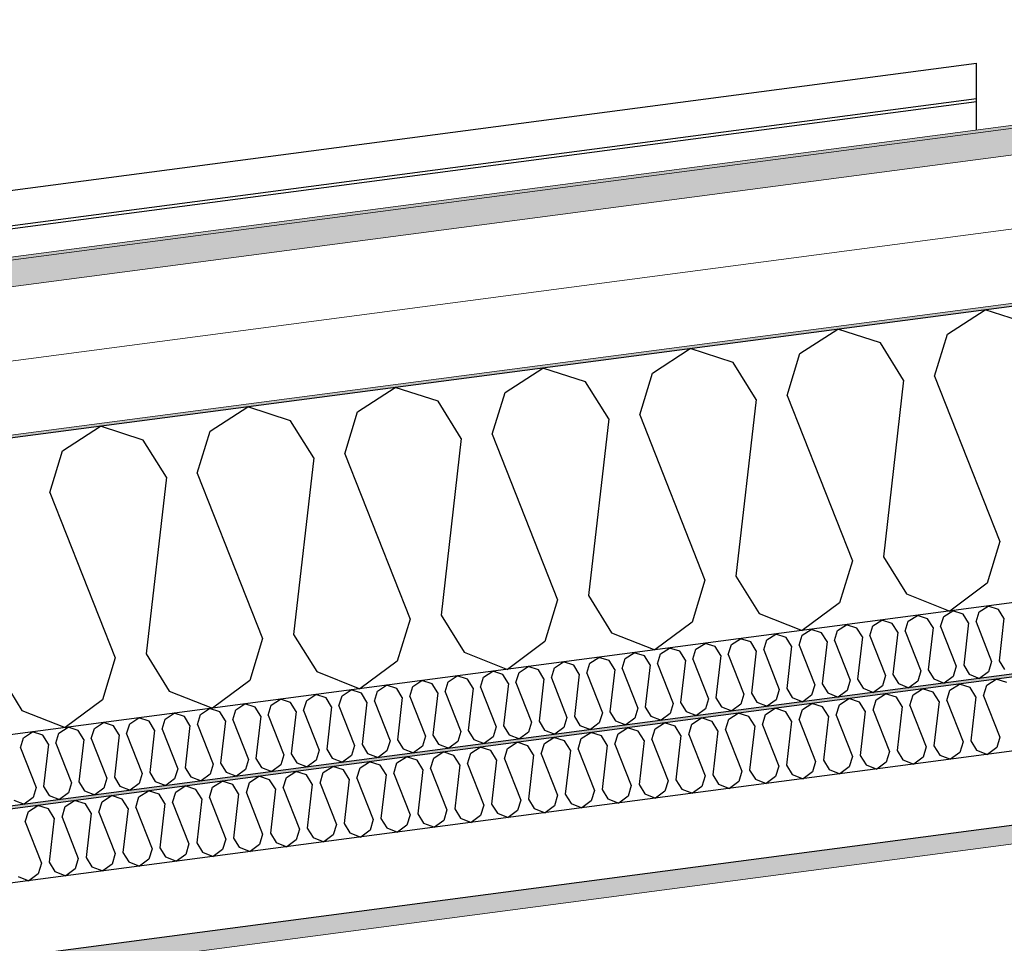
# Model space of a CAD drawing. Header units: millimetres. Extents: x -82116 to -58113, y 850 to 13065.
# Tile 38 of 78: x -69754 to -69084, y 8192 to 8820. Entities that reach past the tile are written whole.
import ezdxf

# ---------------------------------------------------------------- set-up
doc = ezdxf.new("R2010")
doc.units = ezdxf.units.MM
doc.header["$LTSCALE"] = 0.5
doc.header["$MEASUREMENT"] = 0
doc.linetypes.add('PLINE', pattern=[0])
doc.layers.add('236- Innvendig kledning og overflate(Nye konstruksjoner)', color=7, linetype='Continuous', lineweight=0)
doc.layers.add('262- Taktekking(Nye konstruksjoner)', color=7, linetype='Continuous', lineweight=0)
for name, color, linetype in [('256- Faste himlinger og overflatebehandling (Skravur)(Nye konstruksjoner)', 7, 'Continuous'), ('256- Faste himlinger og overflatebehandling(Nye konstruksjoner)', 7, 'Continuous'), ('261- Primærkonstruksjon (tak)', 7, 'Continuous'), ('261- Primærkonstruksjon (tak) (Skravur)', 7, 'Continuous'), ('262- Taktekking (Skravur)(Nye konstruksjoner)', 7, 'Continuous'), ('265- Gesimser_ takrenner og nedløp(Nye konstruksjoner)', 7, 'Continuous')]:
    doc.layers.add(name, color=color, linetype=linetype)

# ---------------------------------------------------------------- blocks, each defined once
blk = doc.blocks.new('*X4')
at = {"layer": '261- Primærkonstruksjon (tak) (Skravur)', "linetype": 'PLINE'}
for p, q in [((-69122.89, 8606.5), (-69097.2, 8623.07)), ((-69068.1, 8613.71), (-69097.2, 8623.07)), ((-69223.2, 8593.29), (-69197.51, 8609.86)), ((-69168.41, 8600.5), (-69197.51, 8609.86)), ((-69152.65, 8575.25), (-69168.41, 8600.5)), ((-69131.58, 8578.03), (-69122.89, 8606.5)), ((-69323.5, 8580.08), (-69297.82, 8596.65)), ((-69268.72, 8587.3), (-69297.82, 8596.65)), ((-69252.96, 8562.05), (-69268.72, 8587.3)), ((-69231.88, 8564.82), (-69223.2, 8593.29)), ((-69423.81, 8566.88), (-69398.12, 8583.45)), ((-69369.02, 8574.09), (-69398.12, 8583.45)), ((-69332.19, 8551.61), (-69323.5, 8580.08)), ((-69353.26, 8548.84), (-69369.02, 8574.09)), ((-69152.65, 8575.25), (-69166.42, 8455.11)), ((-69131.58, 8578.03), (-69087.18, 8465.54)), ((-69524.11, 8553.67), (-69498.43, 8570.24)), ((-69469.33, 8560.89), (-69498.43, 8570.24)), ((-69432.5, 8538.41), (-69423.81, 8566.88)), ((-69453.57, 8535.63), (-69469.33, 8560.89)), ((-69252.96, 8562.05), (-69266.72, 8441.9)), ((-69231.88, 8564.82), (-69187.49, 8452.33)), ((-69624.42, 8540.47), (-69598.74, 8557.04)), ((-69569.64, 8547.68), (-69598.74, 8557.04)), ((-69532.8, 8525.2), (-69524.11, 8553.67)), ((-69553.88, 8522.43), (-69569.64, 8547.68)), ((-69353.26, 8548.84), (-69367.03, 8428.69)), ((-69332.19, 8551.61), (-69287.8, 8439.13)), ((-69724.73, 8527.26), (-69699.04, 8543.83)), ((-69669.94, 8534.47), (-69699.04, 8543.83)), ((-69633.11, 8512), (-69624.42, 8540.47)), ((-69654.18, 8509.22), (-69669.94, 8534.47)), ((-69453.57, 8535.63), (-69467.34, 8415.49)), ((-69432.5, 8538.41), (-69388.1, 8425.92)), ((-69733.41, 8498.79), (-69724.73, 8527.26)), ((-69553.88, 8522.43), (-69567.64, 8402.28)), ((-69532.8, 8525.2), (-69488.41, 8412.71)), ((-69654.18, 8509.22), (-69667.95, 8389.08)), ((-69633.11, 8512), (-69588.72, 8399.51)), ((-69733.41, 8498.79), (-69689.02, 8386.3)), ((-69087.18, 8465.54), (-69095.87, 8437.07)), ((-69166.42, 8455.11), (-69150.66, 8429.85)), ((-69187.49, 8452.33), (-69196.18, 8423.86)), ((-69266.72, 8441.9), (-69250.96, 8416.65)), ((-69287.8, 8439.13), (-69296.48, 8410.66)), ((-69095.87, 8437.07), (-69121.25, 8418.17)), ((-69388.1, 8425.92), (-69396.79, 8397.45)), ((-69367.03, 8428.69), (-69351.27, 8403.44)), ((-69150.66, 8429.85), (-69121.25, 8418.17)), ((-69196.18, 8423.86), (-69221.56, 8404.97)), ((-69488.41, 8412.71), (-69497.1, 8384.24)), ((-69467.34, 8415.49), (-69451.58, 8390.24)), ((-69250.96, 8416.65), (-69221.56, 8404.97)), ((-69296.48, 8410.66), (-69321.86, 8391.76)), ((-69588.72, 8399.51), (-69597.4, 8371.04)), ((-69567.64, 8402.28), (-69551.88, 8377.03)), ((-69351.27, 8403.44), (-69321.86, 8391.76)), ((-69396.79, 8397.45), (-69422.17, 8378.56)), ((-69689.02, 8386.3), (-69697.71, 8357.83)), ((-69667.95, 8389.08), (-69652.19, 8363.83)), ((-69451.58, 8390.24), (-69422.17, 8378.56)), ((-69497.1, 8384.24), (-69522.48, 8365.35)), ((-69768.25, 8375.87), (-69752.49, 8350.62)), ((-69551.88, 8377.03), (-69522.48, 8365.35)), ((-69597.4, 8371.04), (-69622.78, 8352.15)), ((-69652.19, 8363.83), (-69622.78, 8352.15)), ((-69697.71, 8357.83), (-69723.09, 8338.94)), ((-69752.49, 8350.62), (-69723.09, 8338.94))]:
    blk.add_line(p, q, dxfattribs=at)
blk = doc.blocks.new('*X14')
at = {"layer": '256- Faste himlinger og overflatebehandling (Skravur)(Nye konstruksjoner)', "linetype": 'PLINE'}
for p, q in [((-69101.34, 8417.63), (-69095.17, 8421.61)), ((-69088.19, 8419.36), (-69095.17, 8421.61)), ((-69084.41, 8413.3), (-69088.19, 8419.36)), ((-69149.48, 8411.29), (-69143.32, 8415.27)), ((-69136.33, 8413.02), (-69143.32, 8415.27)), ((-69132.55, 8406.96), (-69136.33, 8413.02)), ((-69127.49, 8407.63), (-69125.41, 8414.46)), ((-69125.41, 8414.46), (-69119.24, 8418.44)), ((-69112.26, 8416.19), (-69119.24, 8418.44)), ((-69108.48, 8410.13), (-69112.26, 8416.19)), ((-69103.42, 8410.8), (-69101.34, 8417.63)), ((-69084.41, 8413.3), (-69087.71, 8384.47)), ((-69197.63, 8404.95), (-69191.47, 8408.93)), ((-69184.48, 8406.68), (-69191.47, 8408.93)), ((-69180.7, 8400.62), (-69184.48, 8406.68)), ((-69175.64, 8401.29), (-69173.56, 8408.12)), ((-69173.56, 8408.12), (-69167.39, 8412.1)), ((-69160.41, 8409.85), (-69167.39, 8412.1)), ((-69156.63, 8403.79), (-69160.41, 8409.85)), ((-69151.57, 8404.46), (-69149.48, 8411.29)), ((-69132.55, 8406.96), (-69135.86, 8378.13)), ((-69127.49, 8407.63), (-69116.84, 8380.63)), ((-69108.48, 8410.13), (-69111.78, 8381.3)), ((-69103.42, 8410.8), (-69092.77, 8383.8)), ((-69269.85, 8395.44), (-69263.69, 8399.42)), ((-69256.7, 8397.18), (-69263.69, 8399.42)), ((-69245.78, 8398.61), (-69239.61, 8402.59)), ((-69232.63, 8400.34), (-69239.61, 8402.59)), ((-69228.85, 8394.28), (-69232.63, 8400.34)), ((-69223.79, 8394.95), (-69221.7, 8401.78)), ((-69221.7, 8401.78), (-69215.54, 8405.76)), ((-69208.56, 8403.51), (-69215.54, 8405.76)), ((-69204.77, 8397.45), (-69208.56, 8403.51)), ((-69199.72, 8398.12), (-69197.63, 8404.95)), ((-69180.7, 8400.62), (-69184, 8371.79)), ((-69175.64, 8401.29), (-69164.99, 8374.29)), ((-69156.63, 8403.79), (-69159.93, 8374.96)), ((-69151.57, 8404.46), (-69140.91, 8377.46)), ((-69318, 8389.11), (-69311.83, 8393.08)), ((-69304.85, 8390.84), (-69311.83, 8393.08)), ((-69293.92, 8392.28), (-69287.76, 8396.25)), ((-69280.78, 8394.01), (-69287.76, 8396.25)), ((-69276.99, 8387.95), (-69280.78, 8394.01)), ((-69271.94, 8388.61), (-69269.85, 8395.44)), ((-69252.92, 8391.12), (-69256.7, 8397.18)), ((-69247.86, 8391.78), (-69245.78, 8398.61)), ((-69228.85, 8394.28), (-69232.15, 8365.45)), ((-69223.79, 8394.95), (-69213.13, 8367.95)), ((-69204.77, 8397.45), (-69208.08, 8368.62)), ((-69199.72, 8398.12), (-69189.06, 8371.12)), ((-69366.14, 8382.77), (-69359.98, 8386.74)), ((-69353, 8384.5), (-69359.98, 8386.74)), ((-69344.16, 8379.1), (-69342.07, 8385.94)), ((-69342.07, 8385.94), (-69335.91, 8389.91)), ((-69328.92, 8387.67), (-69335.91, 8389.91)), ((-69325.14, 8381.61), (-69328.92, 8387.67)), ((-69320.08, 8382.27), (-69318, 8389.11)), ((-69301.07, 8384.78), (-69304.85, 8390.84)), ((-69296.01, 8385.44), (-69293.92, 8392.28)), ((-69276.99, 8387.95), (-69280.3, 8359.11)), ((-69271.94, 8388.61), (-69261.28, 8361.61)), ((-69252.92, 8391.12), (-69256.22, 8362.28)), ((-69247.86, 8391.78), (-69237.21, 8364.78)), ((-69414.29, 8376.43), (-69408.13, 8380.41)), ((-69401.14, 8378.16), (-69408.13, 8380.41)), ((-69392.3, 8372.77), (-69390.22, 8379.6)), ((-69390.22, 8379.6), (-69384.05, 8383.57)), ((-69377.07, 8381.33), (-69384.05, 8383.57)), ((-69373.29, 8375.27), (-69377.07, 8381.33)), ((-69368.23, 8375.93), (-69366.14, 8382.77)), ((-69349.21, 8378.44), (-69353, 8384.5)), ((-69344.16, 8379.1), (-69333.5, 8352.11)), ((-69325.14, 8381.61), (-69328.44, 8352.77)), ((-69320.08, 8382.27), (-69309.43, 8355.28)), ((-69301.07, 8384.78), (-69304.37, 8355.94)), ((-69296.01, 8385.44), (-69285.36, 8358.45)), ((-69116.84, 8380.63), (-69118.93, 8373.8)), ((-69111.78, 8381.3), (-69108, 8375.24)), ((-69092.77, 8383.8), (-69094.85, 8376.97)), ((-69087.71, 8384.47), (-69083.93, 8378.41)), ((-69462.44, 8370.09), (-69456.27, 8374.07)), ((-69449.29, 8371.82), (-69456.27, 8374.07)), ((-69440.45, 8366.43), (-69438.37, 8373.26)), ((-69438.37, 8373.26), (-69432.2, 8377.24)), ((-69425.22, 8374.99), (-69432.2, 8377.24)), ((-69421.43, 8368.93), (-69425.22, 8374.99)), ((-69416.38, 8369.6), (-69414.29, 8376.43)), ((-69397.36, 8372.1), (-69401.14, 8378.16)), ((-69392.3, 8372.77), (-69381.65, 8345.77)), ((-69373.29, 8375.27), (-69376.59, 8346.43)), ((-69368.23, 8375.93), (-69357.58, 8348.94)), ((-69349.21, 8378.44), (-69352.52, 8349.6)), ((-69164.99, 8374.29), (-69167.07, 8367.46)), ((-69159.93, 8374.96), (-69156.15, 8368.9)), ((-69140.91, 8377.46), (-69143, 8370.63)), ((-69135.86, 8378.13), (-69132.07, 8372.07)), ((-69118.93, 8373.8), (-69125.02, 8369.26)), ((-69108, 8375.24), (-69100.94, 8372.43)), ((-69094.85, 8376.97), (-69100.94, 8372.43)), ((-69510.59, 8363.75), (-69504.42, 8367.73)), ((-69497.44, 8365.48), (-69504.42, 8367.73)), ((-69488.6, 8360.09), (-69486.51, 8366.92)), ((-69486.51, 8366.92), (-69480.35, 8370.9)), ((-69473.36, 8368.65), (-69480.35, 8370.9)), ((-69469.58, 8362.59), (-69473.36, 8368.65)), ((-69464.52, 8363.26), (-69462.44, 8370.09)), ((-69445.51, 8365.76), (-69449.29, 8371.82)), ((-69445.51, 8365.76), (-69448.81, 8336.93)), ((-69440.45, 8366.43), (-69429.8, 8339.43)), ((-69421.43, 8368.93), (-69424.74, 8340.1)), ((-69416.38, 8369.6), (-69405.72, 8342.6)), ((-69397.36, 8372.1), (-69400.66, 8343.26)), ((-69213.13, 8367.95), (-69215.22, 8361.12)), ((-69208.08, 8368.62), (-69204.29, 8362.56)), ((-69189.06, 8371.12), (-69191.15, 8364.29)), ((-69184, 8371.79), (-69180.22, 8365.73)), ((-69180.22, 8365.73), (-69173.16, 8362.92)), ((-69167.07, 8367.46), (-69173.16, 8362.92)), ((-69156.15, 8368.9), (-69149.09, 8366.09)), ((-69143, 8370.63), (-69149.09, 8366.09)), ((-69132.07, 8372.07), (-69125.02, 8369.26)), ((-69558.73, 8357.41), (-69552.57, 8361.39)), ((-69545.58, 8359.14), (-69552.57, 8361.39)), ((-69541.8, 8353.08), (-69545.58, 8359.14)), ((-69536.74, 8353.75), (-69534.66, 8360.58)), ((-69534.66, 8360.58), (-69528.5, 8364.56)), ((-69521.51, 8362.31), (-69528.5, 8364.56)), ((-69517.73, 8356.25), (-69521.51, 8362.31)), ((-69512.67, 8356.92), (-69510.59, 8363.75)), ((-69493.66, 8359.42), (-69497.44, 8365.48)), ((-69493.66, 8359.42), (-69496.96, 8330.59)), ((-69488.6, 8360.09), (-69477.94, 8333.09)), ((-69469.58, 8362.59), (-69472.89, 8333.76)), ((-69464.52, 8363.26), (-69453.87, 8336.26)), ((-69280.3, 8359.11), (-69276.51, 8353.05)), ((-69261.28, 8361.61), (-69263.37, 8354.78)), ((-69256.22, 8362.28), (-69252.44, 8356.22)), ((-69237.21, 8364.78), (-69239.29, 8357.95)), ((-69232.15, 8365.45), (-69228.37, 8359.39)), ((-69228.37, 8359.39), (-69221.31, 8356.59)), ((-69215.22, 8361.12), (-69221.31, 8356.59)), ((-69204.29, 8362.56), (-69197.24, 8359.76)), ((-69191.15, 8364.29), (-69197.24, 8359.76)), ((-69606.88, 8351.07), (-69600.72, 8355.05)), ((-69593.73, 8352.8), (-69600.72, 8355.05)), ((-69589.95, 8346.74), (-69593.73, 8352.8)), ((-69584.89, 8347.41), (-69582.81, 8354.24)), ((-69582.81, 8354.24), (-69576.64, 8358.22)), ((-69569.66, 8355.97), (-69576.64, 8358.22)), ((-69565.88, 8349.91), (-69569.66, 8355.97)), ((-69560.82, 8350.58), (-69558.73, 8357.41)), ((-69541.8, 8353.08), (-69545.11, 8324.25)), ((-69536.74, 8353.75), (-69526.09, 8326.75)), ((-69517.73, 8356.25), (-69521.03, 8327.42)), ((-69512.67, 8356.92), (-69502.02, 8329.92)), ((-69328.44, 8352.77), (-69324.66, 8346.71)), ((-69309.43, 8355.28), (-69311.51, 8348.44)), ((-69304.37, 8355.94), (-69300.59, 8349.88)), ((-69285.36, 8358.45), (-69287.44, 8351.61)), ((-69276.51, 8353.05), (-69269.46, 8350.25)), ((-69263.37, 8354.78), (-69269.46, 8350.25)), ((-69252.44, 8356.22), (-69245.38, 8353.42)), ((-69239.29, 8357.95), (-69245.38, 8353.42)), ((-69679.1, 8341.57), (-69672.94, 8345.54)), ((-69665.95, 8343.3), (-69672.94, 8345.54)), ((-69655.03, 8344.74), (-69648.86, 8348.71)), ((-69641.88, 8346.47), (-69648.86, 8348.71)), ((-69638.1, 8340.41), (-69641.88, 8346.47)), ((-69633.04, 8341.07), (-69630.95, 8347.9)), ((-69630.95, 8347.9), (-69624.79, 8351.88)), ((-69617.81, 8349.64), (-69624.79, 8351.88)), ((-69614.02, 8343.58), (-69617.81, 8349.64)), ((-69608.97, 8344.24), (-69606.88, 8351.07)), ((-69589.95, 8346.74), (-69593.25, 8317.91)), ((-69584.89, 8347.41), (-69574.24, 8320.41)), ((-69565.88, 8349.91), (-69569.18, 8321.08)), ((-69560.82, 8350.58), (-69550.16, 8323.58)), ((-69381.65, 8345.77), (-69383.73, 8338.94)), ((-69376.59, 8346.43), (-69372.81, 8340.37)), ((-69357.58, 8348.94), (-69359.66, 8342.1)), ((-69352.52, 8349.6), (-69348.74, 8343.54)), ((-69333.5, 8352.11), (-69335.59, 8345.27)), ((-69324.66, 8346.71), (-69317.6, 8343.91)), ((-69311.51, 8348.44), (-69317.6, 8343.91)), ((-69300.59, 8349.88), (-69293.53, 8347.08)), ((-69287.44, 8351.61), (-69293.53, 8347.08)), ((-69727.25, 8335.23), (-69721.08, 8339.2)), ((-69714.1, 8336.96), (-69721.08, 8339.2)), ((-69703.17, 8338.4), (-69697.01, 8342.37)), ((-69690.03, 8340.13), (-69697.01, 8342.37)), ((-69686.24, 8334.07), (-69690.03, 8340.13)), ((-69681.19, 8334.73), (-69679.1, 8341.57)), ((-69662.17, 8337.24), (-69665.95, 8343.3)), ((-69657.11, 8337.9), (-69655.03, 8344.74)), ((-69638.1, 8340.41), (-69641.4, 8311.57)), ((-69633.04, 8341.07), (-69622.38, 8314.07)), ((-69614.02, 8343.58), (-69617.33, 8314.74)), ((-69608.97, 8344.24), (-69598.31, 8317.24)), ((-69429.8, 8339.43), (-69431.88, 8332.6)), ((-69424.74, 8340.1), (-69420.96, 8334.03)), ((-69405.72, 8342.6), (-69407.81, 8335.77)), ((-69400.66, 8343.26), (-69396.88, 8337.2)), ((-69383.73, 8338.94), (-69389.83, 8334.4)), ((-69372.81, 8340.37), (-69365.75, 8337.57)), ((-69359.66, 8342.1), (-69365.75, 8337.57)), ((-69348.74, 8343.54), (-69341.68, 8340.74)), ((-69335.59, 8345.27), (-69341.68, 8340.74)), ((-69751.32, 8332.06), (-69745.16, 8336.03)), ((-69738.17, 8333.79), (-69745.16, 8336.03)), ((-69734.39, 8327.73), (-69738.17, 8333.79)), ((-69729.33, 8328.39), (-69727.25, 8335.23)), ((-69710.32, 8330.9), (-69714.1, 8336.96)), ((-69705.26, 8331.56), (-69703.17, 8338.4)), ((-69686.24, 8334.07), (-69689.55, 8305.23)), ((-69681.19, 8334.73), (-69670.53, 8307.74)), ((-69662.17, 8337.24), (-69665.47, 8308.4)), ((-69657.11, 8337.9), (-69646.46, 8310.91)), ((-69477.94, 8333.09), (-69480.03, 8326.26)), ((-69472.89, 8333.76), (-69469.1, 8327.7)), ((-69453.87, 8336.26), (-69455.95, 8329.43)), ((-69448.81, 8336.93), (-69445.03, 8330.87)), ((-69431.88, 8332.6), (-69437.97, 8328.06)), ((-69420.96, 8334.03), (-69413.9, 8331.23)), ((-69407.81, 8335.77), (-69413.9, 8331.23)), ((-69396.88, 8337.2), (-69389.83, 8334.4)), ((-69753.41, 8325.22), (-69751.32, 8332.06)), ((-69734.39, 8327.73), (-69737.69, 8298.89)), ((-69729.33, 8328.39), (-69718.68, 8301.4)), ((-69710.32, 8330.9), (-69713.62, 8302.06)), ((-69705.26, 8331.56), (-69694.61, 8304.57)), ((-69526.09, 8326.75), (-69528.18, 8319.92)), ((-69521.03, 8327.42), (-69517.25, 8321.36)), ((-69502.02, 8329.92), (-69504.1, 8323.09)), ((-69496.96, 8330.59), (-69493.18, 8324.53)), ((-69480.03, 8326.26), (-69486.12, 8321.72)), ((-69469.1, 8327.7), (-69462.05, 8324.89)), ((-69455.95, 8329.43), (-69462.05, 8324.89)), ((-69445.03, 8330.87), (-69437.97, 8328.06)), ((-69753.41, 8325.22), (-69742.75, 8298.23)), ((-69574.24, 8320.41), (-69576.32, 8313.58)), ((-69569.18, 8321.08), (-69565.4, 8315.02)), ((-69550.16, 8323.58), (-69552.25, 8316.75)), ((-69545.11, 8324.25), (-69541.32, 8318.19)), ((-69528.18, 8319.92), (-69534.27, 8315.38)), ((-69517.25, 8321.36), (-69510.19, 8318.55)), ((-69504.1, 8323.09), (-69510.19, 8318.55)), ((-69493.18, 8324.53), (-69486.12, 8321.72)), ((-69622.38, 8314.07), (-69624.47, 8307.24)), ((-69617.33, 8314.74), (-69613.54, 8308.68)), ((-69598.31, 8317.24), (-69600.4, 8310.41)), ((-69593.25, 8317.91), (-69589.47, 8311.85)), ((-69576.32, 8313.58), (-69582.41, 8309.05)), ((-69565.4, 8315.02), (-69558.34, 8312.22)), ((-69552.25, 8316.75), (-69558.34, 8312.22)), ((-69541.32, 8318.19), (-69534.27, 8315.38)), ((-69670.53, 8307.74), (-69672.62, 8300.9)), ((-69665.47, 8308.4), (-69661.69, 8302.34)), ((-69646.46, 8310.91), (-69648.54, 8304.07)), ((-69641.4, 8311.57), (-69637.62, 8305.51)), ((-69637.62, 8305.51), (-69630.56, 8302.71)), ((-69624.47, 8307.24), (-69630.56, 8302.71)), ((-69613.54, 8308.68), (-69606.49, 8305.88)), ((-69600.4, 8310.41), (-69606.49, 8305.88)), ((-69589.47, 8311.85), (-69582.41, 8309.05)), ((-69737.69, 8298.89), (-69733.91, 8292.83)), ((-69718.68, 8301.4), (-69720.76, 8294.56)), ((-69713.62, 8302.06), (-69709.84, 8296)), ((-69694.61, 8304.57), (-69696.69, 8297.73)), ((-69689.55, 8305.23), (-69685.77, 8299.17)), ((-69685.77, 8299.17), (-69678.71, 8296.37)), ((-69672.62, 8300.9), (-69678.71, 8296.37)), ((-69661.69, 8302.34), (-69654.63, 8299.54)), ((-69648.54, 8304.07), (-69654.63, 8299.54)), ((-69742.75, 8298.23), (-69744.84, 8291.39)), ((-69733.91, 8292.83), (-69726.85, 8290.03)), ((-69720.76, 8294.56), (-69726.85, 8290.03)), ((-69709.84, 8296), (-69702.78, 8293.2)), ((-69696.69, 8297.73), (-69702.78, 8293.2)), ((-69757.99, 8289.66), (-69750.93, 8286.86)), ((-69744.84, 8291.39), (-69750.93, 8286.86))]:
    blk.add_line(p, q, dxfattribs=at)
blk = doc.blocks.new('*X15')
at = {"layer": '256- Faste himlinger og overflatebehandling (Skravur)(Nye konstruksjoner)', "linetype": 'PLINE'}
for p, q in [((-69121.15, 8364.46), (-69114.72, 8368.6)), ((-69107.45, 8366.26), (-69114.72, 8368.6)), ((-69103.51, 8359.95), (-69107.45, 8366.26)), ((-69098.24, 8360.64), (-69096.07, 8367.76)), ((-69096.07, 8367.76), (-69089.65, 8371.9)), ((-69082.37, 8369.56), (-69089.65, 8371.9)), ((-69171.3, 8357.86), (-69164.88, 8362)), ((-69157.6, 8359.66), (-69164.88, 8362)), ((-69153.66, 8353.35), (-69157.6, 8359.66)), ((-69148.39, 8354.04), (-69146.22, 8361.16)), ((-69146.22, 8361.16), (-69139.8, 8365.3)), ((-69132.53, 8362.96), (-69139.8, 8365.3)), ((-69128.59, 8356.65), (-69132.53, 8362.96)), ((-69123.32, 8357.34), (-69121.15, 8364.46)), ((-69103.51, 8359.95), (-69106.95, 8329.91)), ((-69098.24, 8360.64), (-69087.14, 8332.52)), ((-69221.45, 8351.25), (-69215.03, 8355.4)), ((-69207.76, 8353.06), (-69215.03, 8355.4)), ((-69203.82, 8346.74), (-69207.76, 8353.06)), ((-69198.55, 8347.44), (-69196.38, 8354.55)), ((-69196.38, 8354.55), (-69189.95, 8358.7)), ((-69182.68, 8356.36), (-69189.95, 8358.7)), ((-69178.74, 8350.04), (-69182.68, 8356.36)), ((-69173.47, 8350.74), (-69171.3, 8357.86)), ((-69153.66, 8353.35), (-69157.1, 8323.31)), ((-69148.39, 8354.04), (-69137.3, 8325.92)), ((-69128.59, 8356.65), (-69132.03, 8326.61)), ((-69123.32, 8357.34), (-69112.22, 8329.22)), ((-69296.68, 8341.35), (-69290.26, 8345.49)), ((-69282.99, 8343.15), (-69290.26, 8345.49)), ((-69271.61, 8344.65), (-69265.18, 8348.79)), ((-69257.91, 8346.45), (-69265.18, 8348.79)), ((-69253.97, 8340.14), (-69257.91, 8346.45)), ((-69248.7, 8340.83), (-69246.53, 8347.95)), ((-69246.53, 8347.95), (-69240.11, 8352.09)), ((-69232.83, 8349.75), (-69240.11, 8352.09)), ((-69228.89, 8343.44), (-69232.83, 8349.75)), ((-69223.62, 8344.14), (-69221.45, 8351.25)), ((-69203.82, 8346.74), (-69207.26, 8316.71)), ((-69198.55, 8347.44), (-69187.45, 8319.31)), ((-69178.74, 8350.04), (-69182.18, 8320.01)), ((-69173.47, 8350.74), (-69162.37, 8322.62)), ((-69346.84, 8334.75), (-69340.41, 8338.89)), ((-69333.14, 8336.55), (-69340.41, 8338.89)), ((-69321.76, 8338.05), (-69315.34, 8342.19)), ((-69308.06, 8339.85), (-69315.34, 8342.19)), ((-69304.12, 8333.54), (-69308.06, 8339.85)), ((-69298.85, 8334.23), (-69296.68, 8341.35)), ((-69279.05, 8336.84), (-69282.99, 8343.15)), ((-69273.78, 8337.53), (-69271.61, 8344.65)), ((-69253.97, 8340.14), (-69257.41, 8310.1)), ((-69248.7, 8340.83), (-69237.6, 8312.71)), ((-69228.89, 8343.44), (-69232.33, 8313.41)), ((-69223.62, 8344.14), (-69212.53, 8316.01)), ((-69396.99, 8328.14), (-69390.57, 8332.29)), ((-69383.29, 8329.95), (-69390.57, 8332.29)), ((-69371.91, 8331.44), (-69365.49, 8335.59)), ((-69358.22, 8333.25), (-69365.49, 8335.59)), ((-69354.28, 8326.93), (-69358.22, 8333.25)), ((-69349.01, 8327.63), (-69346.84, 8334.75)), ((-69329.2, 8330.24), (-69333.14, 8336.55)), ((-69323.93, 8330.93), (-69321.76, 8338.05)), ((-69304.12, 8333.54), (-69307.56, 8303.5)), ((-69298.85, 8334.23), (-69287.76, 8306.11)), ((-69279.05, 8336.84), (-69282.49, 8306.8)), ((-69273.78, 8337.53), (-69262.68, 8309.41)), ((-69087.14, 8332.52), (-69089.32, 8325.4)), ((-69447.14, 8321.54), (-69440.72, 8325.68)), ((-69433.45, 8323.34), (-69440.72, 8325.68)), ((-69422.07, 8324.84), (-69415.64, 8328.98)), ((-69408.37, 8326.65), (-69415.64, 8328.98)), ((-69404.43, 8320.33), (-69408.37, 8326.65)), ((-69399.16, 8321.03), (-69396.99, 8328.14)), ((-69379.35, 8323.63), (-69383.29, 8329.95)), ((-69374.08, 8324.33), (-69371.91, 8331.44)), ((-69354.28, 8326.93), (-69357.72, 8296.9)), ((-69349.01, 8327.63), (-69337.91, 8299.51)), ((-69329.2, 8330.24), (-69332.64, 8300.2)), ((-69323.93, 8330.93), (-69312.83, 8302.81)), ((-69137.3, 8325.92), (-69139.47, 8318.8)), ((-69132.03, 8326.61), (-69128.09, 8320.3)), ((-69112.22, 8329.22), (-69114.39, 8322.1)), ((-69106.95, 8329.91), (-69103.01, 8323.6)), ((-69089.32, 8325.4), (-69095.66, 8320.68)), ((-69497.3, 8314.94), (-69490.87, 8319.08)), ((-69483.6, 8316.74), (-69490.87, 8319.08)), ((-69472.22, 8318.24), (-69465.8, 8322.38)), ((-69458.52, 8320.04), (-69465.8, 8322.38)), ((-69454.58, 8313.73), (-69458.52, 8320.04)), ((-69449.31, 8314.42), (-69447.14, 8321.54)), ((-69429.51, 8317.03), (-69433.45, 8323.34)), ((-69424.24, 8317.72), (-69422.07, 8324.84)), ((-69404.43, 8320.33), (-69407.87, 8290.3)), ((-69399.16, 8321.03), (-69388.06, 8292.9)), ((-69379.35, 8323.63), (-69382.79, 8293.6)), ((-69374.08, 8324.33), (-69362.99, 8296.21)), ((-69187.45, 8319.31), (-69189.62, 8312.2)), ((-69182.18, 8320.01), (-69178.24, 8313.7)), ((-69162.37, 8322.62), (-69164.54, 8315.5)), ((-69157.1, 8323.31), (-69153.16, 8317)), ((-69139.47, 8318.8), (-69145.81, 8314.08)), ((-69128.09, 8320.3), (-69120.74, 8317.38)), ((-69114.39, 8322.1), (-69120.74, 8317.38)), ((-69103.01, 8323.6), (-69095.66, 8320.68)), ((-69547.45, 8308.33), (-69541.03, 8312.48)), ((-69533.75, 8310.14), (-69541.03, 8312.48)), ((-69522.37, 8311.64), (-69515.95, 8315.78)), ((-69508.68, 8313.44), (-69515.95, 8315.78)), ((-69504.74, 8307.13), (-69508.68, 8313.44)), ((-69499.47, 8307.82), (-69497.3, 8314.94)), ((-69479.66, 8310.43), (-69483.6, 8316.74)), ((-69474.39, 8311.12), (-69472.22, 8318.24)), ((-69454.58, 8313.73), (-69458.02, 8283.69)), ((-69449.31, 8314.42), (-69438.22, 8286.3)), ((-69429.51, 8317.03), (-69432.95, 8286.99)), ((-69424.24, 8317.72), (-69413.14, 8289.6)), ((-69237.6, 8312.71), (-69239.77, 8305.59)), ((-69232.33, 8313.41), (-69228.39, 8307.09)), ((-69212.53, 8316.01), (-69214.7, 8308.9)), ((-69207.26, 8316.71), (-69203.32, 8310.39)), ((-69189.62, 8312.2), (-69195.97, 8307.47)), ((-69178.24, 8313.7), (-69170.89, 8310.78)), ((-69164.54, 8315.5), (-69170.89, 8310.78)), ((-69153.16, 8317), (-69145.81, 8314.08)), ((-69597.6, 8301.73), (-69591.18, 8305.87)), ((-69583.91, 8303.54), (-69591.18, 8305.87)), ((-69572.53, 8305.03), (-69566.1, 8309.18)), ((-69558.83, 8306.84), (-69566.1, 8309.18)), ((-69554.89, 8300.52), (-69558.83, 8306.84)), ((-69549.62, 8301.22), (-69547.45, 8308.33)), ((-69529.81, 8303.83), (-69533.75, 8310.14)), ((-69524.54, 8304.52), (-69522.37, 8311.64)), ((-69504.74, 8307.13), (-69508.18, 8277.09)), ((-69499.47, 8307.82), (-69488.37, 8279.7)), ((-69479.66, 8310.43), (-69483.1, 8280.39)), ((-69474.39, 8311.12), (-69463.29, 8283)), ((-69287.76, 8306.11), (-69289.93, 8298.99)), ((-69282.49, 8306.8), (-69278.55, 8300.49)), ((-69262.68, 8309.41), (-69264.85, 8302.29)), ((-69257.41, 8310.1), (-69253.47, 8303.79)), ((-69239.77, 8305.59), (-69246.12, 8300.87)), ((-69228.39, 8307.09), (-69221.04, 8304.17)), ((-69214.7, 8308.9), (-69221.04, 8304.17)), ((-69203.32, 8310.39), (-69195.97, 8307.47)), ((-69647.75, 8295.13), (-69641.33, 8299.27)), ((-69634.06, 8296.93), (-69641.33, 8299.27)), ((-69622.68, 8298.43), (-69616.26, 8302.57)), ((-69608.98, 8300.23), (-69616.26, 8302.57)), ((-69605.04, 8293.92), (-69608.98, 8300.23)), ((-69599.77, 8294.61), (-69597.6, 8301.73)), ((-69579.97, 8297.22), (-69583.91, 8303.54)), ((-69574.7, 8297.92), (-69572.53, 8305.03)), ((-69554.89, 8300.52), (-69558.33, 8270.49)), ((-69549.62, 8301.22), (-69538.52, 8273.1)), ((-69529.81, 8303.83), (-69533.25, 8273.79)), ((-69524.54, 8304.52), (-69513.45, 8276.4)), ((-69337.91, 8299.51), (-69340.08, 8292.39)), ((-69332.64, 8300.2), (-69328.7, 8293.89)), ((-69312.83, 8302.81), (-69315, 8295.69)), ((-69307.56, 8303.5), (-69303.62, 8297.19)), ((-69289.93, 8298.99), (-69296.27, 8294.27)), ((-69278.55, 8300.49), (-69271.2, 8297.57)), ((-69264.85, 8302.29), (-69271.2, 8297.57)), ((-69253.47, 8303.79), (-69246.12, 8300.87)), ((-69697.91, 8288.53), (-69691.49, 8292.67)), ((-69684.21, 8290.33), (-69691.49, 8292.67)), ((-69672.83, 8291.83), (-69666.41, 8295.97)), ((-69659.14, 8293.63), (-69666.41, 8295.97)), ((-69655.2, 8287.32), (-69659.14, 8293.63)), ((-69649.93, 8288.01), (-69647.75, 8295.13)), ((-69630.12, 8290.62), (-69634.06, 8296.93)), ((-69624.85, 8291.31), (-69622.68, 8298.43)), ((-69605.04, 8293.92), (-69608.48, 8263.88)), ((-69599.77, 8294.61), (-69588.68, 8266.49)), ((-69579.97, 8297.22), (-69583.41, 8267.19)), ((-69574.7, 8297.92), (-69563.6, 8269.79)), ((-69388.06, 8292.9), (-69390.23, 8285.79)), ((-69382.79, 8293.6), (-69378.85, 8287.28)), ((-69362.99, 8296.21), (-69365.16, 8289.09)), ((-69357.72, 8296.9), (-69353.78, 8290.59)), ((-69340.08, 8292.39), (-69346.43, 8287.67)), ((-69328.7, 8293.89), (-69321.35, 8290.97)), ((-69315, 8295.69), (-69321.35, 8290.97)), ((-69303.62, 8297.19), (-69296.27, 8294.27)), ((-69748.06, 8281.92), (-69741.64, 8286.07)), ((-69734.37, 8283.73), (-69741.64, 8286.07)), ((-69725.16, 8278.11), (-69722.98, 8285.23)), ((-69722.98, 8285.23), (-69716.56, 8289.37)), ((-69709.29, 8287.03), (-69716.56, 8289.37)), ((-69705.35, 8280.72), (-69709.29, 8287.03)), ((-69700.08, 8281.41), (-69697.91, 8288.53)), ((-69680.27, 8284.02), (-69684.21, 8290.33)), ((-69675, 8284.71), (-69672.83, 8291.83)), ((-69655.2, 8287.32), (-69658.64, 8257.28)), ((-69649.93, 8288.01), (-69638.83, 8259.89)), ((-69630.12, 8290.62), (-69633.56, 8260.58)), ((-69624.85, 8291.31), (-69613.75, 8263.19)), ((-69438.22, 8286.3), (-69440.39, 8279.18)), ((-69432.95, 8286.99), (-69429.01, 8280.68)), ((-69413.14, 8289.6), (-69415.31, 8282.48)), ((-69407.87, 8290.3), (-69403.93, 8283.98)), ((-69390.23, 8285.79), (-69396.58, 8281.06)), ((-69378.85, 8287.28), (-69371.5, 8284.36)), ((-69365.16, 8289.09), (-69371.5, 8284.36)), ((-69353.78, 8290.59), (-69346.43, 8287.67)), ((-69750.23, 8274.81), (-69748.06, 8281.92)), ((-69730.43, 8277.41), (-69734.37, 8283.73)), ((-69705.35, 8280.72), (-69708.79, 8250.68)), ((-69700.08, 8281.41), (-69688.98, 8253.29)), ((-69680.27, 8284.02), (-69683.71, 8253.98)), ((-69675, 8284.71), (-69663.91, 8256.59)), ((-69488.37, 8279.7), (-69490.54, 8272.58)), ((-69483.1, 8280.39), (-69479.16, 8274.08)), ((-69463.29, 8283), (-69465.46, 8275.88)), ((-69458.02, 8283.69), (-69454.08, 8277.38)), ((-69440.39, 8279.18), (-69446.73, 8274.46)), ((-69429.01, 8280.68), (-69421.66, 8277.76)), ((-69415.31, 8282.48), (-69421.66, 8277.76)), ((-69403.93, 8283.98), (-69396.58, 8281.06)), ((-69750.23, 8274.81), (-69739.14, 8246.68)), ((-69730.43, 8277.41), (-69733.87, 8247.38)), ((-69725.16, 8278.11), (-69714.06, 8249.99)), ((-69538.52, 8273.1), (-69540.69, 8265.98)), ((-69533.25, 8273.79), (-69529.31, 8267.48)), ((-69513.45, 8276.4), (-69515.62, 8269.28)), ((-69508.18, 8277.09), (-69504.24, 8270.78)), ((-69490.54, 8272.58), (-69496.89, 8267.86)), ((-69479.16, 8274.08), (-69471.81, 8271.16)), ((-69465.46, 8275.88), (-69471.81, 8271.16)), ((-69454.08, 8277.38), (-69446.73, 8274.46)), ((-69588.68, 8266.49), (-69590.85, 8259.37)), ((-69583.41, 8267.19), (-69579.47, 8260.87)), ((-69563.6, 8269.79), (-69565.77, 8262.68)), ((-69558.33, 8270.49), (-69554.39, 8264.17)), ((-69540.69, 8265.98), (-69547.04, 8261.25)), ((-69529.31, 8267.48), (-69521.96, 8264.56)), ((-69515.62, 8269.28), (-69521.96, 8264.56)), ((-69504.24, 8270.78), (-69496.89, 8267.86)), ((-69638.83, 8259.89), (-69641, 8252.77)), ((-69633.56, 8260.58), (-69629.62, 8254.27)), ((-69613.75, 8263.19), (-69615.92, 8256.07)), ((-69608.48, 8263.88), (-69604.54, 8257.57)), ((-69590.85, 8259.37), (-69597.19, 8254.65)), ((-69579.47, 8260.87), (-69572.12, 8257.95)), ((-69565.77, 8262.68), (-69572.12, 8257.95)), ((-69554.39, 8264.17), (-69547.04, 8261.25)), ((-69688.98, 8253.29), (-69691.15, 8246.17)), ((-69683.71, 8253.98), (-69679.77, 8247.67)), ((-69663.91, 8256.59), (-69666.08, 8249.47)), ((-69658.64, 8257.28), (-69654.7, 8250.97)), ((-69641, 8252.77), (-69647.35, 8248.05)), ((-69629.62, 8254.27), (-69622.27, 8251.35)), ((-69615.92, 8256.07), (-69622.27, 8251.35)), ((-69604.54, 8257.57), (-69597.19, 8254.65)), ((-69739.14, 8246.68), (-69741.31, 8239.57)), ((-69733.87, 8247.38), (-69729.93, 8241.06)), ((-69714.06, 8249.99), (-69716.23, 8242.87)), ((-69708.79, 8250.68), (-69704.85, 8244.37)), ((-69691.15, 8246.17), (-69697.5, 8241.45)), ((-69679.77, 8247.67), (-69672.42, 8244.75)), ((-69666.08, 8249.47), (-69672.42, 8244.75)), ((-69654.7, 8250.97), (-69647.35, 8248.05)), ((-69741.31, 8239.57), (-69747.65, 8234.84)), ((-69729.93, 8241.06), (-69722.58, 8238.14)), ((-69716.23, 8242.87), (-69722.58, 8238.14)), ((-69704.85, 8244.37), (-69697.5, 8241.45)), ((-69755, 8237.76), (-69747.65, 8234.84))]:
    blk.add_line(p, q, dxfattribs=at)

msp = doc.modelspace()

# ---------------------------------------------------------------- hatches: boundary and pattern name
at = {"layer": '256- Faste himlinger og overflatebehandling (Skravur)(Nye konstruksjoner)', "linetype": 'Continuous'}
msp.add_hatch(color=256, dxfattribs=at).paths.add_polyline_path([(-77605.66, 7252.77), (-77605.66, 7250.75), (-68823.16, 8406.99), (-68823.16, 8409)])
h = msp.add_hatch(dxfattribs=at)
h.set_pattern_fill('Gips', color=256, style=0, pattern_type=2)
h.set_pattern_definition([(7.5, (0, 0), (-11.3039, 85.86164), [0, -50]), (7.5, (19.13, 46.19), (-11.3039, 85.86164), [0, -50])])
h.paths.add_polyline_path([(-77605.66, 7137.28), (-68823.16, 8293.52), (-68823.16, 8306.12), (-77605.66, 7149.89)])
at = {"layer": '262- Taktekking (Skravur)(Nye konstruksjoner)', "linetype": 'Continuous'}
msp.add_hatch(color=256, dxfattribs=at).paths.add_polyline_path([(-78052.35, 7567.15), (-78118.16, 7558.49), (-78118.16, 7556.47), (-64188.16, 9390.39), (-64188.16, 9392.41)])
h = msp.add_hatch(dxfattribs=at)
h.set_pattern_fill('Prikker_tett', color=256, style=0, pattern_type=2)
h.set_pattern_definition([(0, (0, 0), (0, 43.30127), [0, -25]), (0, (12.5, 21.65), (0, 43.30127), [0, -25])])
h.paths.add_polyline_path([(-78118.16, 7435.43), (-64188.16, 9269.35), (-64188.16, 9271.37), (-78118.16, 7437.45)])
at = {"layer": '262- Taktekking(Nye konstruksjoner)', "linetype": 'Continuous'}
msp.add_hatch(color=256, dxfattribs=at).paths.add_polyline_path([(-78118.16, 7538.31), (-64188.16, 9372.23), (-64188.16, 9390.39), (-78118.16, 7556.47)])

# ---------------------------------------------------------------- linework, layer by layer
at = {"layer": '236- Innvendig kledning og overflate(Nye konstruksjoner)', "linetype": 'PLINE'}
msp.add_line((-68823.16, 8293.52), (-77605.66, 7137.28), dxfattribs=at)
at = {"layer": '256- Faste himlinger og overflatebehandling(Nye konstruksjoner)', "linetype": 'PLINE'}
for p, q in [((-68823.16, 8409), (-77605.66, 7252.77)), ((-68823.16, 8406.99), (-77605.66, 7250.75)), ((-68823.16, 8356.55), (-77605.66, 7200.32)), ((-68823.16, 8306.12), (-77605.66, 7149.89))]:
    msp.add_line(p, q, dxfattribs=at)
at = {"layer": '261- Primærkonstruksjon (tak)', "linetype": 'PLINE'}
msp.add_line((-64238.16, 9262.77), (-77818.16, 7474.93), dxfattribs=at)
at = {"layer": '261- Primærkonstruksjon (tak)', "linetype": 'PLINE', "flags": 128}
msp.add_lwpolyline([(-64388.16, 9041.3), (-68523.16, 8496.91), (-68535.66, 8495.27), (-68538.16, 8494.94), (-68548.16, 8493.62), (-68648.16, 8480.46), (-68698.16, 8473.87), (-68798.16, 8460.71), (-68810.66, 8459.06), (-68823.16, 8457.42), (-77605.66, 7301.18)], dxfattribs=at)
at = {"layer": '262- Taktekking(Nye konstruksjoner)', "linetype": 'PLINE'}
for p, q in [((-64188.16, 9392.41), (-78118.16, 7558.49)), ((-64188.16, 9390.39), (-78118.16, 7556.47)), ((-64188.16, 9372.23), (-78118.16, 7538.31)), ((-64188.16, 9321.8), (-78118.16, 7487.88)), ((-64188.16, 9271.37), (-78118.16, 7437.45))]:
    msp.add_line(p, q, dxfattribs=at)
at = {"layer": '265- Gesimser_ takrenner og nedløp(Nye konstruksjoner)', "linetype": 'PLINE'}
for p, q in [((-78118.16, 7603.93), (-69103.16, 8790.77)), ((-69103.16, 8766.48), (-69103.16, 8790.77)), ((-69103.16, 8766.48), (-78118.16, 7579.64)), ((-78118.16, 7577.83), (-69103.16, 8764.68)), ((-69103.16, 8764.68), (-69103.16, 8766.48)), ((-69103.16, 8745.33), (-69103.16, 8764.68))]:
    msp.add_line(p, q, dxfattribs=at)

# ---------------------------------------------------------------- block references
at = {"layer": '256- Faste himlinger og overflatebehandling(Nye konstruksjoner)'}
for name in ['*X14', '*X15']:
    msp.add_blockref(name, (0, 0), dxfattribs=at)
at = {"layer": '261- Primærkonstruksjon (tak)'}
msp.add_blockref('*X4', (0, 0), dxfattribs=at)

doc.saveas('drawing.dxf')
